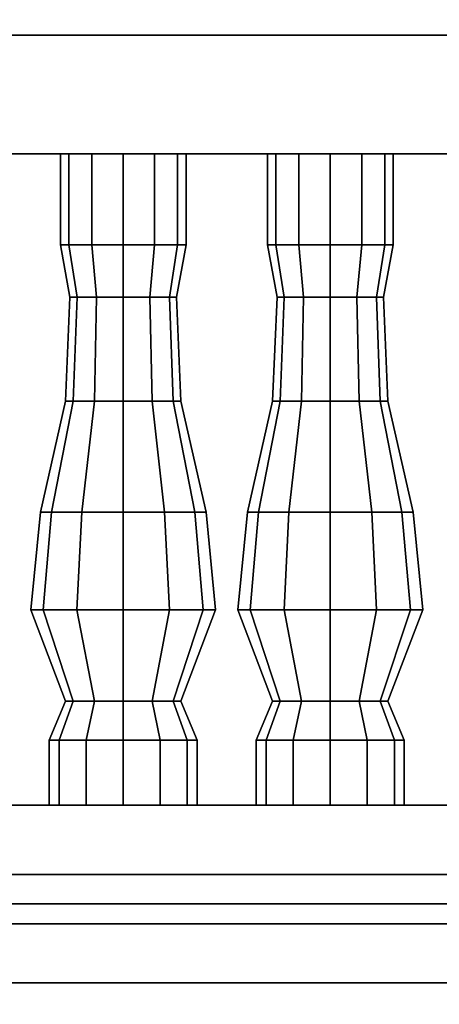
# Model space of a CAD drawing. Header units: metres. Extents: x 1.5 to 35.5, y 0 to 14.7.
# Tile 4 of 60: x 11.245 to 11.671, y 0.818 to 1.816. Entities that reach past the tile are written whole.
import ezdxf

# ---------------------------------------------------------------- set-up
doc = ezdxf.new("R2010")
doc.units = ezdxf.units.M
for name, color, linetype in [('GRANITE', 8, 'Continuous'), ('INTERIOR_FLOOR', 8, 'Continuous'), ('INTERIOR_WALL', 8, 'Continuous'), ('PLASTER', 8, 'Continuous'), ('RUSTIC', 8, 'Continuous'), ('STUCCO', 8, 'Continuous')]:
    doc.layers.add(name, color=color, linetype=linetype)

msp = doc.modelspace()

# ---------------------------------------------------------------- linework, layer by layer
at = {"layer": 'GRANITE'}
for points in [[(26, 0.84), (10, 0.84), (10, 0.9), (26, 0.9)], [(10, 0.84), (26, 0.84), (26, 0.9), (10, 0.9)]]:
    msp.add_lwpolyline(points, close=True, dxfattribs=at)
at = {"layer": 'INTERIOR_FLOOR'}
for points in [[(29.55, 0.9), (6.45, 0.9), (6.45, 0.92), (29.55, 0.92)], [(6.45, 0.9), (29.55, 0.9), (29.55, 0.92), (6.45, 0.92)]]:
    msp.add_lwpolyline(points, close=True, dxfattribs=at)
at = {"layer": 'INTERIOR_WALL'}
for points in [[(29.55, 0.9), (6.45, 0.9), (6.45, 7.6), (29.55, 7.6)], [(6.45, 0.9), (29.55, 0.9), (29.55, 7.6), (6.45, 7.6)]]:
    msp.add_lwpolyline(points, close=True, dxfattribs=at)
at = {"layer": 'PLASTER'}
for points in [[(11.9667, 0.9), (10.7, 0.9), (10.7, 4.5), (11.9667, 4.5)], [(10.7, 0.9), (11.9667, 0.9), (11.9667, 4.5), (10.7, 4.5)], [(11.9667, 0.9), (10.7, 0.9), (10.7, 4.5), (11.9667, 4.5)], [(10.7, 0.9), (11.9667, 0.9), (11.9667, 4.5), (10.7, 4.5)]]:
    msp.add_lwpolyline(points, close=True, dxfattribs=at)
at = {"layer": 'RUSTIC'}
for points in [[(30, 0), (6, 0), (6, 0.9), (30, 0.9)], [(6, 0), (30, 0), (30, 0.9), (6, 0.9)], [(26, 0), (10, 0), (10, 0.9), (26, 0.9)], [(10, 0), (26, 0), (26, 0.9), (10, 0.9)]]:
    msp.add_lwpolyline(points, close=True, dxfattribs=at)
at = {"layer": 'STUCCO'}
for points in [[(16, 1.68), (10.1, 1.68), (10.1, 1.8), (16, 1.8)], [(10.1, 1.68), (16, 1.68), (16, 1.8), (10.1, 1.8)], [(11.2948, 1.5876), (11.2863, 1.5876), (11.2863, 1.68), (11.2948, 1.68)], [(11.2863, 1.5876), (11.2948, 1.5876), (11.2948, 1.68), (11.2863, 1.68)], [(11.3181, 1.5876), (11.2948, 1.5876), (11.2948, 1.68), (11.3181, 1.68)], [(11.2948, 1.5876), (11.3181, 1.5876), (11.3181, 1.68), (11.2948, 1.68)], [(11.35, 1.5876), (11.3181, 1.5876), (11.3181, 1.68), (11.35, 1.68)], [(11.3181, 1.5876), (11.35, 1.5876), (11.35, 1.68), (11.3181, 1.68)], [(11.3819, 1.5876), (11.35, 1.5876), (11.35, 1.68), (11.3819, 1.68)], [(11.35, 1.5876), (11.3819, 1.5876), (11.3819, 1.68), (11.35, 1.68)], [(11.4052, 1.5876), (11.3819, 1.5876), (11.3819, 1.68), (11.4052, 1.68)], [(11.3819, 1.5876), (11.4052, 1.5876), (11.4052, 1.68), (11.3819, 1.68)], [(11.4138, 1.5876), (11.4052, 1.5876), (11.4052, 1.68), (11.4138, 1.68)], [(11.4052, 1.5876), (11.4138, 1.5876), (11.4138, 1.68), (11.4052, 1.68)], [(11.5048, 1.5876), (11.4962, 1.5876), (11.4962, 1.68), (11.5048, 1.68)], [(11.4962, 1.5876), (11.5048, 1.5876), (11.5048, 1.68), (11.4962, 1.68)], [(11.5281, 1.5876), (11.5048, 1.5876), (11.5048, 1.68), (11.5281, 1.68)], [(11.5048, 1.5876), (11.5281, 1.5876), (11.5281, 1.68), (11.5048, 1.68)], [(11.56, 1.5876), (11.5281, 1.5876), (11.5281, 1.68), (11.56, 1.68)], [(11.5281, 1.5876), (11.56, 1.5876), (11.56, 1.68), (11.5281, 1.68)], [(11.5919, 1.5876), (11.56, 1.5876), (11.56, 1.68), (11.5919, 1.68)], [(11.56, 1.5876), (11.5919, 1.5876), (11.5919, 1.68), (11.56, 1.68)], [(11.6152, 1.5876), (11.5919, 1.5876), (11.5919, 1.68), (11.6152, 1.68)], [(11.5919, 1.5876), (11.6152, 1.5876), (11.6152, 1.68), (11.5919, 1.68)], [(11.6237, 1.5876), (11.6152, 1.5876), (11.6152, 1.68), (11.6237, 1.68)], [(11.6152, 1.5876), (11.6237, 1.5876), (11.6237, 1.68), (11.6152, 1.68)], [(11.3032, 1.5348), (11.296, 1.5348), (11.2863, 1.5876), (11.2948, 1.5876)], [(11.296, 1.5348), (11.3032, 1.5348), (11.2948, 1.5876), (11.2863, 1.5876)], [(11.323, 1.5348), (11.3032, 1.5348), (11.2948, 1.5876), (11.3181, 1.5876)], [(11.3032, 1.5348), (11.323, 1.5348), (11.3181, 1.5876), (11.2948, 1.5876)], [(11.35, 1.5348), (11.323, 1.5348), (11.3181, 1.5876), (11.35, 1.5876)], [(11.323, 1.5348), (11.35, 1.5348), (11.35, 1.5876), (11.3181, 1.5876)], [(11.377, 1.5348), (11.35, 1.5348), (11.35, 1.5876), (11.3819, 1.5876)], [(11.35, 1.5348), (11.377, 1.5348), (11.3819, 1.5876), (11.35, 1.5876)], [(11.3968, 1.5348), (11.377, 1.5348), (11.3819, 1.5876), (11.4052, 1.5876)], [(11.377, 1.5348), (11.3968, 1.5348), (11.4052, 1.5876), (11.3819, 1.5876)], [(11.404, 1.5348), (11.3968, 1.5348), (11.4052, 1.5876), (11.4138, 1.5876)], [(11.3968, 1.5348), (11.404, 1.5348), (11.4138, 1.5876), (11.4052, 1.5876)], [(11.5132, 1.5348), (11.506, 1.5348), (11.4962, 1.5876), (11.5048, 1.5876)], [(11.506, 1.5348), (11.5132, 1.5348), (11.5048, 1.5876), (11.4962, 1.5876)], [(11.533, 1.5348), (11.5132, 1.5348), (11.5048, 1.5876), (11.5281, 1.5876)], [(11.5132, 1.5348), (11.533, 1.5348), (11.5281, 1.5876), (11.5048, 1.5876)], [(11.56, 1.5348), (11.533, 1.5348), (11.5281, 1.5876), (11.56, 1.5876)], [(11.533, 1.5348), (11.56, 1.5348), (11.56, 1.5876), (11.5281, 1.5876)], [(11.587, 1.5348), (11.56, 1.5348), (11.56, 1.5876), (11.5919, 1.5876)], [(11.56, 1.5348), (11.587, 1.5348), (11.5919, 1.5876), (11.56, 1.5876)], [(11.6068, 1.5348), (11.587, 1.5348), (11.5919, 1.5876), (11.6152, 1.5876)], [(11.587, 1.5348), (11.6068, 1.5348), (11.6152, 1.5876), (11.5919, 1.5876)], [(11.614, 1.5348), (11.6068, 1.5348), (11.6152, 1.5876), (11.6237, 1.5876)], [(11.6068, 1.5348), (11.614, 1.5348), (11.6237, 1.5876), (11.6152, 1.5876)], [(11.2993, 1.4292), (11.2915, 1.4292), (11.296, 1.5348), (11.3032, 1.5348)], [(11.2915, 1.4292), (11.2993, 1.4292), (11.3032, 1.5348), (11.296, 1.5348)], [(11.3208, 1.4292), (11.2993, 1.4292), (11.3032, 1.5348), (11.323, 1.5348)], [(11.2993, 1.4292), (11.3208, 1.4292), (11.323, 1.5348), (11.3032, 1.5348)], [(11.35, 1.4292), (11.3208, 1.4292), (11.323, 1.5348), (11.35, 1.5348)], [(11.3208, 1.4292), (11.35, 1.4292), (11.35, 1.5348), (11.323, 1.5348)], [(11.3793, 1.4292), (11.35, 1.4292), (11.35, 1.5348), (11.377, 1.5348)], [(11.35, 1.4292), (11.3793, 1.4292), (11.377, 1.5348), (11.35, 1.5348)], [(11.4007, 1.4292), (11.3793, 1.4292), (11.377, 1.5348), (11.3968, 1.5348)], [(11.3793, 1.4292), (11.4007, 1.4292), (11.3968, 1.5348), (11.377, 1.5348)], [(11.4085, 1.4292), (11.4007, 1.4292), (11.3968, 1.5348), (11.404, 1.5348)], [(11.4007, 1.4292), (11.4085, 1.4292), (11.404, 1.5348), (11.3968, 1.5348)], [(11.5093, 1.4292), (11.5015, 1.4292), (11.506, 1.5348), (11.5132, 1.5348)], [(11.5015, 1.4292), (11.5093, 1.4292), (11.5132, 1.5348), (11.506, 1.5348)], [(11.5307, 1.4292), (11.5093, 1.4292), (11.5132, 1.5348), (11.533, 1.5348)], [(11.5093, 1.4292), (11.5307, 1.4292), (11.533, 1.5348), (11.5132, 1.5348)], [(11.56, 1.4292), (11.5307, 1.4292), (11.533, 1.5348), (11.56, 1.5348)], [(11.5307, 1.4292), (11.56, 1.4292), (11.56, 1.5348), (11.533, 1.5348)], [(11.5892, 1.4292), (11.56, 1.4292), (11.56, 1.5348), (11.587, 1.5348)], [(11.56, 1.4292), (11.5892, 1.4292), (11.587, 1.5348), (11.56, 1.5348)], [(11.6107, 1.4292), (11.5892, 1.4292), (11.587, 1.5348), (11.6068, 1.5348)], [(11.5892, 1.4292), (11.6107, 1.4292), (11.6068, 1.5348), (11.587, 1.5348)], [(11.6185, 1.4292), (11.6107, 1.4292), (11.6068, 1.5348), (11.614, 1.5348)], [(11.6107, 1.4292), (11.6185, 1.4292), (11.614, 1.5348), (11.6068, 1.5348)], [(11.2773, 1.317), (11.266, 1.317), (11.2915, 1.4292), (11.2993, 1.4292)], [(11.266, 1.317), (11.2773, 1.317), (11.2993, 1.4292), (11.2915, 1.4292)], [(11.308, 1.317), (11.2773, 1.317), (11.2993, 1.4292), (11.3208, 1.4292)], [(11.2773, 1.317), (11.308, 1.317), (11.3208, 1.4292), (11.2993, 1.4292)], [(11.35, 1.317), (11.308, 1.317), (11.3208, 1.4292), (11.35, 1.4292)], [(11.308, 1.317), (11.35, 1.317), (11.35, 1.4292), (11.3208, 1.4292)], [(11.392, 1.317), (11.35, 1.317), (11.35, 1.4292), (11.3793, 1.4292)], [(11.35, 1.317), (11.392, 1.317), (11.3793, 1.4292), (11.35, 1.4292)], [(11.4228, 1.317), (11.392, 1.317), (11.3793, 1.4292), (11.4007, 1.4292)], [(11.392, 1.317), (11.4228, 1.317), (11.4007, 1.4292), (11.3793, 1.4292)], [(11.434, 1.317), (11.4228, 1.317), (11.4007, 1.4292), (11.4085, 1.4292)], [(11.4228, 1.317), (11.434, 1.317), (11.4085, 1.4292), (11.4007, 1.4292)], [(11.4872, 1.317), (11.476, 1.317), (11.5015, 1.4292), (11.5093, 1.4292)], [(11.476, 1.317), (11.4872, 1.317), (11.5093, 1.4292), (11.5015, 1.4292)], [(11.518, 1.317), (11.4872, 1.317), (11.5093, 1.4292), (11.5307, 1.4292)], [(11.4872, 1.317), (11.518, 1.317), (11.5307, 1.4292), (11.5093, 1.4292)], [(11.56, 1.317), (11.518, 1.317), (11.5307, 1.4292), (11.56, 1.4292)], [(11.518, 1.317), (11.56, 1.317), (11.56, 1.4292), (11.5307, 1.4292)], [(11.602, 1.317), (11.56, 1.317), (11.56, 1.4292), (11.5892, 1.4292)], [(11.56, 1.317), (11.602, 1.317), (11.5892, 1.4292), (11.56, 1.4292)], [(11.6327, 1.317), (11.602, 1.317), (11.5892, 1.4292), (11.6107, 1.4292)], [(11.602, 1.317), (11.6327, 1.317), (11.6107, 1.4292), (11.5892, 1.4292)], [(11.644, 1.317), (11.6327, 1.317), (11.6107, 1.4292), (11.6185, 1.4292)], [(11.6327, 1.317), (11.644, 1.317), (11.6185, 1.4292), (11.6107, 1.4292)], [(11.2688, 1.218), (11.2562, 1.218), (11.266, 1.317), (11.2773, 1.317)], [(11.2562, 1.218), (11.2688, 1.218), (11.2773, 1.317), (11.266, 1.317)], [(11.3031, 1.218), (11.2688, 1.218), (11.2773, 1.317), (11.308, 1.317)], [(11.2688, 1.218), (11.3031, 1.218), (11.308, 1.317), (11.2773, 1.317)], [(11.35, 1.218), (11.3031, 1.218), (11.308, 1.317), (11.35, 1.317)], [(11.3031, 1.218), (11.35, 1.218), (11.35, 1.317), (11.308, 1.317)], [(11.3969, 1.218), (11.35, 1.218), (11.35, 1.317), (11.392, 1.317)], [(11.35, 1.218), (11.3969, 1.218), (11.392, 1.317), (11.35, 1.317)], [(11.4312, 1.218), (11.3969, 1.218), (11.392, 1.317), (11.4228, 1.317)], [(11.3969, 1.218), (11.4312, 1.218), (11.4228, 1.317), (11.392, 1.317)], [(11.4437, 1.218), (11.4312, 1.218), (11.4228, 1.317), (11.434, 1.317)], [(11.4312, 1.218), (11.4437, 1.218), (11.434, 1.317), (11.4228, 1.317)], [(11.4788, 1.218), (11.4663, 1.218), (11.476, 1.317), (11.4872, 1.317)], [(11.4663, 1.218), (11.4788, 1.218), (11.4872, 1.317), (11.476, 1.317)], [(11.5131, 1.218), (11.4788, 1.218), (11.4872, 1.317), (11.518, 1.317)], [(11.4788, 1.218), (11.5131, 1.218), (11.518, 1.317), (11.4872, 1.317)], [(11.56, 1.218), (11.5131, 1.218), (11.518, 1.317), (11.56, 1.317)], [(11.5131, 1.218), (11.56, 1.218), (11.56, 1.317), (11.518, 1.317)], [(11.6069, 1.218), (11.56, 1.218), (11.56, 1.317), (11.602, 1.317)], [(11.56, 1.218), (11.6069, 1.218), (11.602, 1.317), (11.56, 1.317)], [(11.6412, 1.218), (11.6069, 1.218), (11.602, 1.317), (11.6327, 1.317)], [(11.6069, 1.218), (11.6412, 1.218), (11.6327, 1.317), (11.602, 1.317)], [(11.6538, 1.218), (11.6412, 1.218), (11.6327, 1.317), (11.644, 1.317)], [(11.6412, 1.218), (11.6538, 1.218), (11.644, 1.317), (11.6327, 1.317)], [(11.2993, 1.1256), (11.2915, 1.1256), (11.2562, 1.218), (11.2688, 1.218)], [(11.2915, 1.1256), (11.2993, 1.1256), (11.2688, 1.218), (11.2562, 1.218)], [(11.3208, 1.1256), (11.2993, 1.1256), (11.2688, 1.218), (11.3031, 1.218)], [(11.2993, 1.1256), (11.3208, 1.1256), (11.3031, 1.218), (11.2688, 1.218)], [(11.35, 1.1256), (11.3208, 1.1256), (11.3031, 1.218), (11.35, 1.218)], [(11.3208, 1.1256), (11.35, 1.1256), (11.35, 1.218), (11.3031, 1.218)], [(11.3793, 1.1256), (11.35, 1.1256), (11.35, 1.218), (11.3969, 1.218)], [(11.35, 1.1256), (11.3793, 1.1256), (11.3969, 1.218), (11.35, 1.218)], [(11.4007, 1.1256), (11.3793, 1.1256), (11.3969, 1.218), (11.4312, 1.218)], [(11.3793, 1.1256), (11.4007, 1.1256), (11.4312, 1.218), (11.3969, 1.218)], [(11.4085, 1.1256), (11.4007, 1.1256), (11.4312, 1.218), (11.4437, 1.218)], [(11.4007, 1.1256), (11.4085, 1.1256), (11.4437, 1.218), (11.4312, 1.218)], [(11.5093, 1.1256), (11.5015, 1.1256), (11.4663, 1.218), (11.4788, 1.218)], [(11.5015, 1.1256), (11.5093, 1.1256), (11.4788, 1.218), (11.4663, 1.218)], [(11.5307, 1.1256), (11.5093, 1.1256), (11.4788, 1.218), (11.5131, 1.218)], [(11.5093, 1.1256), (11.5307, 1.1256), (11.5131, 1.218), (11.4788, 1.218)], [(11.56, 1.1256), (11.5307, 1.1256), (11.5131, 1.218), (11.56, 1.218)], [(11.5307, 1.1256), (11.56, 1.1256), (11.56, 1.218), (11.5131, 1.218)], [(11.5892, 1.1256), (11.56, 1.1256), (11.56, 1.218), (11.6069, 1.218)], [(11.56, 1.1256), (11.5892, 1.1256), (11.6069, 1.218), (11.56, 1.218)], [(11.6107, 1.1256), (11.5892, 1.1256), (11.6069, 1.218), (11.6412, 1.218)], [(11.5892, 1.1256), (11.6107, 1.1256), (11.6412, 1.218), (11.6069, 1.218)], [(11.6185, 1.1256), (11.6107, 1.1256), (11.6412, 1.218), (11.6538, 1.218)], [(11.6107, 1.1256), (11.6185, 1.1256), (11.6538, 1.218), (11.6412, 1.218)], [(11.2851, 1.086), (11.275, 1.086), (11.2915, 1.1256), (11.2993, 1.1256)], [(11.275, 1.086), (11.2851, 1.086), (11.2993, 1.1256), (11.2915, 1.1256)], [(11.3125, 1.086), (11.2851, 1.086), (11.2993, 1.1256), (11.3208, 1.1256)], [(11.2851, 1.086), (11.3125, 1.086), (11.3208, 1.1256), (11.2993, 1.1256)], [(11.35, 1.086), (11.3125, 1.086), (11.3208, 1.1256), (11.35, 1.1256)], [(11.3125, 1.086), (11.35, 1.086), (11.35, 1.1256), (11.3208, 1.1256)], [(11.3875, 1.086), (11.35, 1.086), (11.35, 1.1256), (11.3793, 1.1256)], [(11.35, 1.086), (11.3875, 1.086), (11.3793, 1.1256), (11.35, 1.1256)], [(11.4149, 1.086), (11.3875, 1.086), (11.3793, 1.1256), (11.4007, 1.1256)], [(11.3875, 1.086), (11.4149, 1.086), (11.4007, 1.1256), (11.3793, 1.1256)], [(11.425, 1.086), (11.4149, 1.086), (11.4007, 1.1256), (11.4085, 1.1256)], [(11.4149, 1.086), (11.425, 1.086), (11.4085, 1.1256), (11.4007, 1.1256)], [(11.4951, 1.086), (11.485, 1.086), (11.5015, 1.1256), (11.5093, 1.1256)], [(11.485, 1.086), (11.4951, 1.086), (11.5093, 1.1256), (11.5015, 1.1256)], [(11.5225, 1.086), (11.4951, 1.086), (11.5093, 1.1256), (11.5307, 1.1256)], [(11.4951, 1.086), (11.5225, 1.086), (11.5307, 1.1256), (11.5093, 1.1256)], [(11.56, 1.086), (11.5225, 1.086), (11.5307, 1.1256), (11.56, 1.1256)], [(11.5225, 1.086), (11.56, 1.086), (11.56, 1.1256), (11.5307, 1.1256)], [(11.5975, 1.086), (11.56, 1.086), (11.56, 1.1256), (11.5892, 1.1256)], [(11.56, 1.086), (11.5975, 1.086), (11.5892, 1.1256), (11.56, 1.1256)], [(11.625, 1.086), (11.5975, 1.086), (11.5892, 1.1256), (11.6107, 1.1256)], [(11.5975, 1.086), (11.625, 1.086), (11.6107, 1.1256), (11.5892, 1.1256)], [(11.635, 1.086), (11.625, 1.086), (11.6107, 1.1256), (11.6185, 1.1256)], [(11.625, 1.086), (11.635, 1.086), (11.6185, 1.1256), (11.6107, 1.1256)], [(11.2851, 1.02), (11.275, 1.02), (11.275, 1.086), (11.2851, 1.086)], [(11.275, 1.02), (11.2851, 1.02), (11.2851, 1.086), (11.275, 1.086)], [(11.3125, 1.02), (11.2851, 1.02), (11.2851, 1.086), (11.3125, 1.086)], [(11.2851, 1.02), (11.3125, 1.02), (11.3125, 1.086), (11.2851, 1.086)], [(11.35, 1.02), (11.3125, 1.02), (11.3125, 1.086), (11.35, 1.086)], [(11.3125, 1.02), (11.35, 1.02), (11.35, 1.086), (11.3125, 1.086)], [(11.3875, 1.02), (11.35, 1.02), (11.35, 1.086), (11.3875, 1.086)], [(11.35, 1.02), (11.3875, 1.02), (11.3875, 1.086), (11.35, 1.086)], [(11.4149, 1.02), (11.3875, 1.02), (11.3875, 1.086), (11.4149, 1.086)], [(11.3875, 1.02), (11.4149, 1.02), (11.4149, 1.086), (11.3875, 1.086)], [(11.425, 1.02), (11.4149, 1.02), (11.4149, 1.086), (11.425, 1.086)], [(11.4149, 1.02), (11.425, 1.02), (11.425, 1.086), (11.4149, 1.086)], [(11.4951, 1.02), (11.485, 1.02), (11.485, 1.086), (11.4951, 1.086)], [(11.485, 1.02), (11.4951, 1.02), (11.4951, 1.086), (11.485, 1.086)], [(11.5225, 1.02), (11.4951, 1.02), (11.4951, 1.086), (11.5225, 1.086)], [(11.4951, 1.02), (11.5225, 1.02), (11.5225, 1.086), (11.4951, 1.086)], [(11.56, 1.02), (11.5225, 1.02), (11.5225, 1.086), (11.56, 1.086)], [(11.5225, 1.02), (11.56, 1.02), (11.56, 1.086), (11.5225, 1.086)], [(11.5975, 1.02), (11.56, 1.02), (11.56, 1.086), (11.5975, 1.086)], [(11.56, 1.02), (11.5975, 1.02), (11.5975, 1.086), (11.56, 1.086)], [(11.625, 1.02), (11.5975, 1.02), (11.5975, 1.086), (11.625, 1.086)], [(11.5975, 1.02), (11.625, 1.02), (11.625, 1.086), (11.5975, 1.086)], [(11.635, 1.02), (11.625, 1.02), (11.625, 1.086), (11.635, 1.086)], [(11.625, 1.02), (11.635, 1.02), (11.635, 1.086), (11.625, 1.086)], [(16, 0.9), (10.1, 0.9), (10.1, 1.02), (16, 1.02)], [(10.1, 0.9), (16, 0.9), (16, 1.02), (10.1, 1.02)], [(30.1, 0.78), (5.9, 0.78), (5.9, 0.95), (30.1, 0.95)], [(5.9, 0.78), (30.1, 0.78), (30.1, 0.95), (5.9, 0.95)]]:
    msp.add_lwpolyline(points, close=True, dxfattribs=at)

doc.saveas('drawing.dxf')
